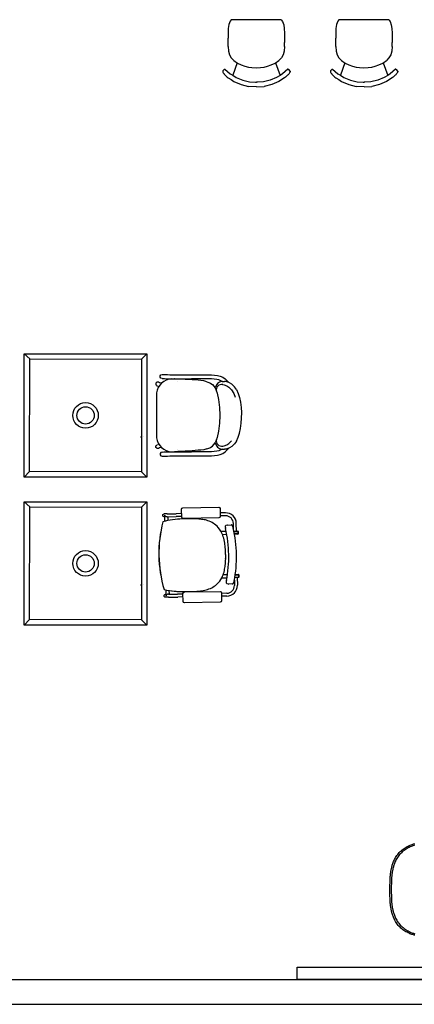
# Model space of a CAD drawing. Header units: millimetres. Extents: x -11575 to 52845, y -36266 to 23021.
# Tile 104 of 184: x 36820 to 39259, y 152 to 6233. Entities that reach past the tile are written whole.
import ezdxf

# ---------------------------------------------------------------- set-up
doc = ezdxf.new("R2010")
doc.units = ezdxf.units.MM
doc.header["$MEASUREMENT"] = 0
doc.layers.add('GREY SCALE', color=9, linetype='Continuous', true_color=0x808080)
doc.layers.add('GREYSCALE', color=9, linetype='Continuous', lineweight=0, true_color=0x808080)

# ---------------------------------------------------------------- blocks, each defined once
blk = doc.blocks.new('FLOOR PLAN')
at = {"layer": 'GREYSCALE', "color": 0, "lineweight": -2}
for p, q in [((8112.6, 6202.5), (8108.7, 6179.3)), ((8120.3, 6222.8), (8112.6, 6202.5)), ((8127.6, 6232.3), (8120.3, 6222.8)), ((8436.2, 6232.3), (8127.6, 6232.3)), ((8128.1, 6232.9), (8127.8, 6232.6)), ((8435.7, 6232.9), (8436, 6232.6)), ((8436.2, 6232.3), (8443.8, 6222.4)), ((8443.8, 6222.4), (8451.6, 6202.1)), ((8777.9, 6202.5), (8774, 6179.3)), ((8785.6, 6222.8), (8777.9, 6202.5)), ((8792.9, 6232.3), (8785.6, 6222.8)), ((9101.5, 6232.3), (8792.9, 6232.3)), ((8793.4, 6232.9), (8793.1, 6232.6)), ((9101, 6232.9), (9101.3, 6232.6)), ((9101.5, 6232.3), (9109.1, 6222.4)), ((9109.1, 6222.4), (9116.9, 6202.1)), ((8108.7, 6179.3), (8107.9, 6151)), ((8107.9, 6151), (8108, 6119.7)), ((8451.6, 6202.1), (8455.5, 6178.9)), ((8455.5, 6178.9), (8456.4, 6150.6)), ((8456.4, 6150.6), (8456.4, 6119.3)), ((8774, 6179.3), (8773.2, 6151)), ((8773.2, 6151), (8773.3, 6119.7)), ((9116.9, 6202.1), (9120.8, 6178.9)), ((9120.8, 6178.9), (9121.7, 6150.6)), ((9121.7, 6150.6), (9121.7, 6119.3)), ((8108, 6119.7), (8108, 6119.3)), ((8108, 6067.8), (8108, 6119.3)), ((8456.4, 6119.3), (8456.4, 6118.8)), ((8456.4, 6118.8), (8456.5, 6092.3)), ((8456.5, 6092.3), (8456.5, 6092.1)), ((8456.5, 6067.4), (8456.5, 6092.1)), ((8773.3, 6119.7), (8773.3, 6119.3)), ((8773.3, 6067.8), (8773.3, 6119.3)), ((9121.7, 6119.3), (9121.7, 6118.8)), ((9121.7, 6118.8), (9121.8, 6092.3)), ((9121.8, 6092.3), (9121.8, 6092.1)), ((9121.8, 6067.4), (9121.8, 6092.1)), ((8108, 6067.8), (8109.8, 6039.2)), ((8109.8, 6039.2), (8116.5, 6016.9)), ((8454.8, 6038.7), (8448.1, 6016.5)), ((8456.5, 6067.4), (8454.8, 6038.7)), ((8773.3, 6067.8), (8775.1, 6039.2)), ((8775.1, 6039.2), (8781.8, 6016.9)), ((9120.1, 6038.7), (9113.4, 6016.5)), ((9121.8, 6067.4), (9120.1, 6038.7)), ((8116.5, 6016.9), (8127.5, 5997.4)), ((8127.5, 5997.4), (8143.2, 5980.3)), ((8163.9, 5966.8), (8136.8, 5889.5)), ((8143.2, 5980.3), (8166.2, 5965.3)), ((8166.2, 5965.3), (8189.7, 5954.1)), ((8375.1, 5953.9), (8398.6, 5965)), ((8398.6, 5965), (8421.5, 5980)), ((8401.6, 5967), (8429.2, 5889.1)), ((8437.2, 5997), (8421.5, 5980)), ((8448.1, 6016.5), (8437.2, 5997)), ((8781.8, 6016.9), (8792.8, 5997.4)), ((8792.8, 5997.4), (8808.5, 5980.3)), ((8829.3, 5966.8), (8802.1, 5889.5)), ((8808.5, 5980.3), (8831.5, 5965.3)), ((8831.5, 5965.3), (8855, 5954.1)), ((9040.4, 5953.9), (9063.9, 5965)), ((9063.9, 5965), (9086.8, 5980)), ((9066.9, 5967), (9094.5, 5889.1)), ((9102.5, 5997), (9086.8, 5980)), ((9113.4, 6016.5), (9102.5, 5997)), ((8075.5, 5916.3), (8075, 5915.4)), ((8075, 5915.4), (8075, 5913.1)), ((8075, 5913.1), (8075.1, 5912.1)), ((8075.1, 5912.1), (8075.4, 5910.4)), ((8075.4, 5910.4), (8076.4, 5908.1)), ((8085.3, 5926.8), (8075.5, 5916.3)), ((8076.4, 5908.1), (8078, 5905.2)), ((8078.5, 5904.5), (8078, 5905.2)), ((8078.5, 5904.5), (8080.3, 5901.9)), ((8080.3, 5901.9), (8080.7, 5901.3)), ((8080.7, 5901.3), (8083.5, 5897.7)), ((8085.3, 5926.8), (8086.2, 5927.3)), ((8086.2, 5927.3), (8087.1, 5927.4)), ((8087.1, 5927.4), (8088, 5926.9)), ((8088, 5926.9), (8121.3, 5898.9)), ((8121.3, 5898.9), (8136.8, 5889.5)), ((8189.7, 5954.1), (8212.3, 5946)), ((8212.3, 5946), (8234.4, 5940.2)), ((8234.4, 5940.2), (8255.8, 5936.8)), ((8255.8, 5936.8), (8282.4, 5935.3)), ((8282.4, 5935.3), (8309, 5936.7)), ((8309, 5936.7), (8330.4, 5940.1)), ((8330.4, 5940.1), (8352.5, 5945.8)), ((8352.5, 5945.8), (8375.1, 5953.9)), ((8444.6, 5898.5), (8429.2, 5889.1)), ((8477.9, 5926.4), (8444.6, 5898.5)), ((8478.8, 5926.9), (8477.9, 5926.4)), ((8479.8, 5926.8), (8478.8, 5926.9)), ((8480.6, 5926.3), (8479.8, 5926.8)), ((8480.6, 5926.3), (8490.4, 5915.8)), ((8485.3, 5900.8), (8482.5, 5897.2)), ((8485.7, 5901.4), (8485.3, 5900.8)), ((8487.5, 5904), (8485.7, 5901.4)), ((8487.5, 5904), (8487.9, 5904.7)), ((8489.6, 5907.5), (8487.9, 5904.7)), ((8490.6, 5909.9), (8489.6, 5907.5)), ((8490.4, 5915.8), (8490.9, 5914.9)), ((8490.9, 5911.6), (8490.6, 5909.9)), ((8490.9, 5914.9), (8490.9, 5912.6)), ((8490.9, 5912.6), (8490.9, 5911.6)), ((8740.8, 5916.3), (8740.4, 5915.4)), ((8740.4, 5915.4), (8740.4, 5913.1)), ((8740.4, 5913.1), (8740.4, 5912.1)), ((8740.4, 5912.1), (8740.7, 5910.4)), ((8740.7, 5910.4), (8741.7, 5908.1)), ((8750.6, 5926.8), (8740.8, 5916.3)), ((8741.7, 5908.1), (8743.3, 5905.2)), ((8743.8, 5904.5), (8743.3, 5905.2)), ((8743.8, 5904.5), (8745.6, 5901.9)), ((8745.6, 5901.9), (8746, 5901.3)), ((8746, 5901.3), (8748.8, 5897.7)), ((8750.6, 5926.8), (8751.5, 5927.3)), ((8751.5, 5927.3), (8752.4, 5927.4)), ((8752.4, 5927.4), (8753.3, 5926.9)), ((8753.3, 5926.9), (8786.7, 5898.9)), ((8786.7, 5898.9), (8802.1, 5889.5)), ((8855, 5954.1), (8877.7, 5946)), ((8877.7, 5946), (8899.8, 5940.2)), ((8899.8, 5940.2), (8921.1, 5936.8)), ((8921.1, 5936.8), (8947.7, 5935.3)), ((8947.7, 5935.3), (8974.3, 5936.7)), ((8974.3, 5936.7), (8995.7, 5940.1)), ((8995.7, 5940.1), (9017.8, 5945.8)), ((9017.8, 5945.8), (9040.4, 5953.9)), ((9110, 5898.5), (9094.5, 5889.1)), ((9143.2, 5926.4), (9110, 5898.5)), ((9144.1, 5926.9), (9143.2, 5926.4)), ((9145.1, 5926.8), (9144.1, 5926.9)), ((9145.9, 5926.3), (9145.1, 5926.8)), ((9145.9, 5926.3), (9155.7, 5915.8)), ((9150.6, 5900.8), (9147.8, 5897.2)), ((9151, 5901.4), (9150.6, 5900.8)), ((9152.8, 5904), (9151, 5901.4)), ((9152.8, 5904), (9153.2, 5904.7)), ((9154.9, 5907.5), (9153.2, 5904.7)), ((9155.9, 5909.9), (9154.9, 5907.5)), ((9155.7, 5915.8), (9156.2, 5914.9)), ((9156.2, 5911.6), (9155.9, 5909.9)), ((9156.2, 5914.9), (9156.2, 5912.6)), ((9156.2, 5912.6), (9156.2, 5911.6)), ((8083.5, 5897.7), (8086.7, 5893.9)), ((8086.7, 5893.9), (8090.4, 5890)), ((8090.4, 5890), (8094.5, 5886)), ((8094.5, 5886), (8098.8, 5882.2)), ((8103.3, 5878.6), (8098.8, 5882.2)), ((8103.3, 5878.6), (8109.5, 5874.6)), ((8109.5, 5874.6), (8127.3, 5863.1)), ((8127.3, 5863.1), (8144.1, 5852.2)), ((8136.8, 5889.5), (8158.4, 5876.4)), ((8144.1, 5852.2), (8188.5, 5832.9)), ((8158.4, 5876.4), (8198.4, 5860)), ((8198.4, 5860), (8240.2, 5849.9)), ((8240.2, 5849.9), (8277.3, 5847.8)), ((8277.3, 5847.8), (8278.1, 5847.8)), ((8278.1, 5847.8), (8283.1, 5847.5)), ((8288, 5847.8), (8283.1, 5847.5)), ((8288.9, 5847.8), (8288, 5847.8)), ((8325.9, 5849.8), (8288.9, 5847.8)), ((8367.7, 5859.7), (8325.9, 5849.8)), ((8407.6, 5876.1), (8367.7, 5859.7)), ((8422, 5851.9), (8377.7, 5832.7)), ((8429.2, 5889.1), (8407.6, 5876.1)), ((8456.5, 5874.1), (8422, 5851.9)), ((8462.7, 5878.1), (8456.5, 5874.1)), ((8462.7, 5878.1), (8467.2, 5881.7)), ((8471.5, 5885.5), (8467.2, 5881.7)), ((8475.6, 5889.5), (8471.5, 5885.5)), ((8479.3, 5893.4), (8475.6, 5889.5)), ((8482.5, 5897.2), (8479.3, 5893.4)), ((8748.8, 5897.7), (8752, 5893.9)), ((8752, 5893.9), (8755.7, 5890)), ((8755.7, 5890), (8759.8, 5886)), ((8759.8, 5886), (8764.1, 5882.2)), ((8768.7, 5878.6), (8764.1, 5882.2)), ((8768.7, 5878.6), (8774.8, 5874.6)), ((8774.8, 5874.6), (8792.6, 5863.1)), ((8792.6, 5863.1), (8809.4, 5852.2)), ((8802.1, 5889.5), (8823.7, 5876.4)), ((8809.4, 5852.2), (8853.8, 5832.9)), ((8823.7, 5876.4), (8863.7, 5860)), ((8863.7, 5860), (8905.5, 5849.9)), ((8905.5, 5849.9), (8942.6, 5847.8)), ((8942.6, 5847.8), (8943.4, 5847.8)), ((8943.4, 5847.8), (8948.4, 5847.5)), ((8953.4, 5847.8), (8948.4, 5847.5)), ((8954.2, 5847.8), (8953.4, 5847.8)), ((8991.2, 5849.8), (8954.2, 5847.8)), ((9033, 5859.7), (8991.2, 5849.8)), ((9072.9, 5876.1), (9033, 5859.7)), ((9087.3, 5851.9), (9043, 5832.7)), ((9094.5, 5889.1), (9072.9, 5876.1)), ((9121.8, 5874.1), (9087.3, 5851.9)), ((9128, 5878.1), (9121.8, 5874.1)), ((9128, 5878.1), (9132.5, 5881.7)), ((9136.8, 5885.5), (9132.5, 5881.7)), ((9140.9, 5889.5), (9136.8, 5885.5)), ((9144.6, 5893.4), (9140.9, 5889.5)), ((9147.8, 5897.2), (9144.6, 5893.4)), ((8188.5, 5832.9), (8235.2, 5821.1)), ((8283.1, 5818.1), (8235.2, 5821.1)), ((8283.1, 5818.1), (8331, 5821)), ((8377.7, 5832.7), (8331, 5821)), ((8853.8, 5832.9), (8900.5, 5821.1)), ((8948.4, 5818.1), (8900.5, 5821.1)), ((8948.4, 5818.1), (8996.3, 5821)), ((9043, 5832.7), (8996.3, 5821)), ((6848.5, 4169.8), (6881.9, 4137.7)), ((7605.4, 4169.8), (7573.3, 4136.3)), ((7688.8, 4033.5), (7693.3, 4039.6)), ((7688.8, 4025.9), (7688.8, 4033.5)), ((7693.3, 4019.9), (7688.8, 4025.9)), ((7693.3, 4039.6), (7700.4, 4041.9)), ((7700.4, 4017.5), (7693.3, 4019.9)), ((7700.4, 4041.9), (7700.6, 4041.9)), ((7700.4, 4017.5), (7711.5, 4016.2)), ((7700.6, 4041.9), (7700.8, 4041.9)), ((7700.8, 4041.9), (7720.4, 4041.9)), ((7711.5, 4016.2), (7714.5, 4016.1)), ((7714.5, 4016.1), (7726.7, 4015.9)), ((7720.4, 4041.9), (7732.9, 4041.6)), ((7726.7, 4015.9), (7735.4, 4015.2)), ((7732.9, 4041.6), (7748.3, 4040.3)), ((7735.4, 4015.2), (7748.7, 4014.5)), ((7748.3, 4040.3), (7753.6, 4040)), ((7748.7, 4014.5), (7753.6, 4014.5)), ((7753.6, 4040), (7764.2, 4039.9)), ((7753.6, 4014.5), (7764.1, 4014.4)), ((7764.1, 4014.4), (7782.5, 4014.3)), ((7764.2, 4039.9), (7782.6, 4039.8)), ((7779.2, 4014.4), (7776.4, 4014.2)), ((7779.7, 4014.4), (7779.2, 4014.4)), ((7797.6, 4013.9), (7779.7, 4014.4)), ((7782.5, 4014.3), (7828, 4014.2)), ((7782.6, 4039.8), (7828.1, 4039.7)), ((7886.6, 4008.1), (7797.6, 4013.9)), ((7828, 4014.2), (7882.8, 4015.1)), ((7828.1, 4039.7), (8005.8, 4038.9)), ((8005, 4014.6), (7882.9, 4015.1)), ((8022.3, 4013.7), (8005, 4014.6)), ((8005.8, 4038.9), (8024.4, 4038)), ((8037.8, 4011.8), (8022.3, 4013.7)), ((8024.4, 4038), (8042.1, 4035.7)), ((8042.1, 4035.7), (8058.9, 4031.7)), ((8058.9, 4031.7), (8074.8, 4025.2)), ((8074.8, 4025.2), (8089.7, 4016)), ((8089.7, 4016), (8103.3, 4003.6)), ((7662.2, 3987.6), (7661.3, 3983.2)), ((7661.3, 3983.2), (7662.2, 3978.8)), ((7664.7, 3991.4), (7662.2, 3987.6)), ((7662.2, 3978.8), (7664.7, 3975)), ((7668.4, 3993.9), (7664.7, 3991.4)), ((7664.7, 3975), (7668.4, 3972.5)), ((7672.9, 3994.8), (7668.4, 3993.9)), ((7668.4, 3972.5), (7668.6, 3972.4)), ((7668.6, 3972.4), (7675.6, 3969)), ((7677.3, 3993.9), (7672.9, 3994.8)), ((7677.4, 3993.8), (7677.3, 3993.9)), ((7683.1, 3991.2), (7677.4, 3993.8)), ((7693.2, 3988), (7683.1, 3991.2)), ((7797, 3999.7), (7797, 3999.7)), ((7922.8, 4005.8), (7886.6, 4008.1)), ((7940.1, 4004.4), (7922.8, 4005.8)), ((7957.4, 4002), (7940.1, 4004.4)), ((7977.3, 3997.3), (7957.4, 4002)), ((7977.3, 3997.3), (7994.6, 3990.5)), ((7994.6, 3990.5), (8001.4, 3986.1)), ((8001.4, 3986.1), (8010.8, 3980.1)), ((8010.8, 3980.1), (8029.1, 3959.5)), ((8029.1, 3959.5), (8039.6, 3925.9)), ((8051.5, 4008.5), (8037.8, 4011.8)), ((8063.8, 4003.5), (8051.5, 4008.5)), ((8062.3, 3999.5), (8062.3, 3999.5)), ((8072.5, 3998.1), (8063.8, 4003.5)), ((8071, 3998), (8072.5, 3998.1)), ((8072.5, 3998.1), (8084.9, 3999.1)), ((8074.2, 3980), (8075, 3979.9)), ((8075, 3979.9), (8084.6, 3978.6)), ((8084.6, 3978.6), (8099.5, 3972.5)), ((8096, 3998), (8084.9, 3999.1)), ((8100.4, 3997.4), (8096, 3998)), ((8099.5, 3972.5), (8112.8, 3963.7)), ((8111.8, 3992.8), (8100.4, 3997.4)), ((8103.3, 4003.6), (8111.8, 3992.8)), ((8112.7, 3992.4), (8111.8, 3992.8)), ((8115.8, 3990.6), (8112.7, 3992.4)), ((8112.8, 3963.7), (8128.9, 3947.2)), ((8130.7, 3982), (8115.8, 3990.6)), ((8145.3, 3967.5), (8130.7, 3982)), ((8146.8, 3966.1), (8145.3, 3967.5)), ((8159.4, 3948.4), (8146.8, 3966.1)), ((7665.2, 3928.1), (7665.2, 3651.3)), ((8039.6, 3925.9), (8048.6, 3886.9)), ((8128.9, 3947.2), (8142.8, 3925.1)), ((8142.8, 3925.1), (8152.7, 3901.8)), ((8159.4, 3948.4), (8170.8, 3924.7)), ((8170.8, 3924.7), (8178.8, 3900.2)), ((8178.8, 3900.2), (8185.2, 3870.7)), ((8048.6, 3886.9), (8055.6, 3838.4)), ((8055.6, 3838.4), (8057.9, 3789.7)), ((8185.2, 3870.7), (8189.1, 3838.5)), ((8189.1, 3838.5), (8190.2, 3807.6)), ((8057.9, 3789.6), (8055.6, 3740.9)), ((8057.9, 3789.7), (8057.9, 3789.7)), ((8057.9, 3789.7), (8057.9, 3789.6)), ((8189.1, 3740.8), (8190.2, 3771.7)), ((8190.2, 3807.6), (8190, 3789.7)), ((8190.2, 3771.7), (8190, 3789.6)), ((8055.6, 3740.9), (8048.6, 3692.4)), ((8185.2, 3708.6), (8189.1, 3740.8)), ((7567.4, 3656.3), (7567.7, 3656.3)), ((7585.3, 3656.6), (7585.6, 3656.6)), ((8039.6, 3653.4), (8029.1, 3619.8)), ((8048.6, 3692.4), (8039.6, 3653.4)), ((8159.4, 3630.9), (8170.8, 3654.6)), ((8170.8, 3654.6), (8178.8, 3679.1)), ((8178.8, 3679.1), (8185.2, 3708.6)), ((7661.3, 3596.1), (7662.2, 3600.5)), ((7662.2, 3591.7), (7661.3, 3596.1)), ((7662.2, 3600.5), (7664.7, 3604.3)), ((7664.7, 3587.9), (7662.2, 3591.7)), ((7664.7, 3604.3), (7668.4, 3606.8)), ((7668.4, 3585.4), (7664.7, 3587.9)), ((7668.4, 3606.8), (7668.6, 3606.9)), ((7668.6, 3606.9), (7675.6, 3610.3)), ((7683.1, 3588.1), (7677.4, 3585.5)), ((7693.2, 3591.3), (7683.1, 3588.1)), ((7977.3, 3582), (7994.6, 3588.8)), ((7994.6, 3588.8), (8001.4, 3593.2)), ((8001.4, 3593.2), (8010.8, 3599.2)), ((8010.8, 3599.2), (8029.1, 3619.8)), ((8074.2, 3599.3), (8075, 3599.4)), ((8075, 3599.4), (8084.6, 3600.7)), ((8084.6, 3600.7), (8099.5, 3606.8)), ((8099.5, 3606.8), (8112.8, 3615.6)), ((8115.8, 3588.7), (8112.7, 3586.9)), ((8112.8, 3615.6), (8128.9, 3632.1)), ((8130.7, 3597.3), (8115.8, 3588.7)), ((8145.3, 3611.8), (8130.7, 3597.3)), ((8146.8, 3613.2), (8145.3, 3611.8)), ((8159.4, 3630.9), (8146.8, 3613.2)), ((7672.9, 3584.5), (7668.4, 3585.4)), ((7677.3, 3585.4), (7672.9, 3584.5)), ((7677.4, 3585.5), (7677.3, 3585.4)), ((7693.3, 3559.5), (7688.8, 3553.4)), ((7688.8, 3553.4), (7688.8, 3545.8)), ((7688.8, 3545.8), (7693.3, 3539.8)), ((7700.4, 3561.8), (7693.3, 3559.5)), ((7693.3, 3539.8), (7700.4, 3537.4)), ((7700.4, 3561.8), (7711.5, 3563.2)), ((7700.4, 3537.4), (7700.6, 3537.4)), ((7700.6, 3537.4), (7700.8, 3537.4)), ((7700.8, 3537.4), (7720.4, 3537.4)), ((7711.5, 3563.2), (7714.5, 3563.2)), ((7714.5, 3563.2), (7726.7, 3563.4)), ((7720.4, 3537.4), (7732.9, 3537.7)), ((7726.7, 3563.4), (7735.4, 3564.1)), ((7732.9, 3537.7), (7748.3, 3539)), ((7735.4, 3564.1), (7748.7, 3564.8)), ((7748.3, 3539), (7753.6, 3539.4)), ((7748.7, 3564.8), (7753.6, 3564.9)), ((7753.6, 3564.9), (7764.1, 3564.9)), ((7753.6, 3539.4), (7764.2, 3539.4)), ((7764.1, 3564.9), (7782.5, 3565)), ((7764.2, 3539.4), (7782.6, 3539.5)), ((7779.2, 3565), (7776.4, 3565.1)), ((7779.7, 3565), (7779.2, 3565)), ((7797.6, 3565.5), (7779.7, 3565)), ((7782.5, 3565), (7828, 3565.1)), ((7782.6, 3539.5), (7828.1, 3539.6)), ((7797, 3579.6), (7797, 3579.6)), ((7886.6, 3571.2), (7797.6, 3565.5)), ((7828, 3565.1), (7882.8, 3564.2)), ((7828.1, 3539.6), (8005.8, 3540.4)), ((8005, 3564.7), (7882.9, 3564.2)), ((7922.8, 3573.5), (7886.6, 3571.2)), ((7940.1, 3574.9), (7922.8, 3573.5)), ((7957.4, 3577.3), (7940.1, 3574.9)), ((7977.3, 3582), (7957.4, 3577.3)), ((8022.3, 3565.6), (8005, 3564.7)), ((8005.8, 3540.4), (8024.4, 3541.4)), ((8037.8, 3567.6), (8022.3, 3565.6)), ((8024.4, 3541.4), (8042.1, 3543.6)), ((8051.5, 3570.9), (8037.8, 3567.6)), ((8042.1, 3543.6), (8058.9, 3547.6)), ((8063.8, 3575.8), (8051.5, 3570.9)), ((8058.9, 3547.6), (8074.8, 3554.1)), ((8062.3, 3579.8), (8062.3, 3579.8)), ((8072.5, 3581.2), (8063.8, 3575.8)), ((8071, 3581.4), (8072.5, 3581.2)), ((8072.5, 3581.2), (8084.9, 3580.2)), ((8074.8, 3554.1), (8089.7, 3563.3)), ((8096, 3581.3), (8084.9, 3580.2)), ((8089.7, 3563.3), (8103.3, 3575.8)), ((8100.4, 3581.9), (8096, 3581.3)), ((8111.8, 3586.5), (8100.4, 3581.9)), ((8103.3, 3575.8), (8111.8, 3586.5)), ((8112.7, 3586.9), (8111.8, 3586.5)), ((6848.5, 3408.4), (6880.6, 3441.9)), ((7605.4, 3408.4), (7571.9, 3440.5)), ((6848.5, 3256), (6881.9, 3223.9)), ((7605.4, 3256), (7573.3, 3222.6)), ((7828.8, 3219.2), (8049.8, 3222.9)), ((7730.6, 3181.4), (7712.6, 3181.1)), ((7715.4, 3163), (7712.9, 3162.9)), ((7715.3, 3172), (7716.7, 3172.1)), ((7715.3, 3171.9), (7715.9, 3135.7)), ((7715.3, 3171.9), (7715.3, 3171.9)), ((7716.7, 3172.1), (7716.7, 3172.1)), ((7730.9, 3163.2), (7725.9, 3163.1)), ((7730.6, 3181.4), (7787.7, 3182.3)), ((7730.9, 3163.2), (7788, 3164.2)), ((7735, 3163.3), (7735.3, 3140)), ((7820.8, 3182.9), (7787.7, 3182.3)), ((7821.1, 3164.7), (7788, 3164.2)), ((7821.2, 3160.9), (7820.4, 3210.5)), ((8058.5, 3214.5), (8059.4, 3164.9)), ((8091.6, 3187.5), (8059, 3186.9)), ((8091.9, 3169.3), (8059.3, 3168.8)), ((7705.2, 3132.8), (7705.2, 3132.8)), ((7705.6, 3132.8), (7705.6, 3132.8)), ((8051, 3156.2), (7829.9, 3152.5)), ((8104.4, 3111.9), (8094.8, 3109.2)), ((8106, 3112.1), (8128, 3112.5)), ((8106, 3112.1), (8106, 3112.1)), ((8141.3, 3089), (8140.8, 3122)), ((8159.7, 3074.1), (8158.9, 3122.4)), ((8096.2, 3073), (8064.5, 3072.5)), ((8073.1, 3054.5), (8099.7, 3054.9)), ((8092.5, 3089.9), (8092.5, 3089.9)), ((8144.6, 3073.8), (8168.9, 3074.3)), ((8168.6, 3073.1), (8144.8, 3072.7)), ((8144.8, 3072.7), (8168.9, 3073.1)), ((8168.8, 3057.3), (8147.8, 3056.9)), ((8169.2, 3056.1), (8148, 3055.8)), ((8168.6, 3073.1), (8168.8, 3057.3)), ((8169.2, 3057.3), (8168.8, 3057.3)), ((8168.9, 3073.1), (8169.2, 3057.3)), ((8170.1, 3073.1), (8170.4, 3057.3)), ((7680.4, 2923), (7679.9, 2923)), ((7679.9, 2923), (7679.9, 2923)), ((7680.4, 2923), (7679.9, 2923)), ((7680.4, 2923), (7680.5, 2923)), ((7680.5, 2923), (7680.4, 2923)), ((7680.4, 2923), (7680.4, 2923)), ((7680.5, 2923), (7680.5, 2923)), ((8104, 2805.3), (8077.4, 2804.8)), ((8173.1, 2805.2), (8152.1, 2804.9)), ((8152.1, 2804.9), (8173.4, 2805.2)), ((8152.3, 2806.1), (8173.4, 2806.4)), ((8173.1, 2805.2), (8173.4, 2789.5)), ((8173.4, 2805.2), (8173.7, 2789.5)), ((8174.6, 2805.2), (8174.9, 2789.5)), ((7567.4, 2742.5), (7567.7, 2742.5)), ((7585.3, 2742.9), (7585.6, 2742.9)), ((8069.4, 2786.5), (8101.1, 2787.1)), ((8100.8, 2750.4), (8110.5, 2748.1)), ((8110.5, 2748.1), (8110.5, 2748.1)), ((8134.2, 2748.3), (8112.2, 2747.9)), ((8145.5, 2765.9), (8145.5, 2765.9)), ((8146.7, 2772.2), (8147.2, 2739.6)), ((8173.7, 2788.3), (8149.5, 2787.9)), ((8173.4, 2789.5), (8149.7, 2789.1)), ((8164.6, 2788.1), (8165.4, 2739.9)), ((8173.7, 2789.5), (8173.4, 2789.5)), ((7723.5, 2684.3), (7721, 2684.3)), ((7723, 2711.6), (7723.6, 2675.4)), ((7726.9, 2680.9), (7726.9, 2680.9)), ((7739, 2684.6), (7734, 2684.5)), ((7739, 2684.6), (7796.1, 2685.5)), ((7742.6, 2707.9), (7743, 2684.7)), ((7829.2, 2686.1), (7796.1, 2685.5)), ((7830, 2640.6), (7829.1, 2690.2)), ((7837.5, 2698.9), (8058.6, 2702.6)), ((8067.3, 2694.2), (8068.1, 2644.6)), ((8100, 2690.7), (8067.4, 2690.1)), ((7739.3, 2666.4), (7721.3, 2666.1)), ((7725.1, 2675.3), (7723.7, 2675.2)), ((7723.7, 2675.2), (7723.7, 2675.2)), ((7739.3, 2666.4), (7796.4, 2667.4)), ((7829.5, 2668), (7796.4, 2667.4)), ((8059.7, 2636), (7838.7, 2632.2)), ((8100.3, 2672.5), (8067.7, 2672)), ((6848.5, 2494.7), (6880.6, 2528.2)), ((7605.4, 2494.7), (7571.9, 2526.8)), ((9166.4, 1090.2), (9172, 1095.7)), ((9172, 1095.7), (9177.8, 1101)), ((9177.8, 1101), (9183.8, 1106.1)), ((9183.8, 1106.1), (9189.9, 1110.8)), ((9190.6, 1098.2), (9184.7, 1093.3)), ((9189.9, 1110.8), (9196.2, 1115.3)), ((9196.6, 1102.9), (9190.6, 1098.2)), ((9196.2, 1115.3), (9202.5, 1119.4)), ((9202.7, 1107.3), (9196.6, 1102.9)), ((9202.5, 1119.4), (9208.9, 1123.2)), ((9209, 1111.4), (9202.7, 1107.3)), ((9208.9, 1123.2), (9215.2, 1126.7)), ((9215.2, 1115.1), (9209, 1111.4)), ((9215.2, 1126.7), (9221.5, 1129.8)), ((9221.4, 1118.6), (9215.2, 1115.1)), ((9227.6, 1121.7), (9221.4, 1118.6)), ((9221.5, 1129.8), (9227.7, 1132.6)), ((9233.6, 1124.4), (9227.6, 1121.7)), ((9227.7, 1132.6), (9233.6, 1135.2)), ((9233.6, 1135.2), (9239.4, 1137.4)), ((9239.5, 1126.9), (9233.6, 1124.4)), ((9239.4, 1137.4), (9244.9, 1139.4)), ((9245.1, 1129.2), (9239.5, 1126.9)), ((9244.9, 1139.4), (9250, 1141.2)), ((9250.5, 1131.1), (9245.1, 1129.2)), ((9250, 1141.2), (9254.8, 1142.7)), ((9255.5, 1132.8), (9250.5, 1131.1)), ((9254.8, 1142.7), (9259.1, 1144)), ((9260.2, 1134.3), (9255.5, 1132.8)), ((9259.1, 1144), (9263, 1145.1)), ((9128.5, 1028.5), (9130.9, 1034.4)), ((9130.9, 1034.4), (9133.6, 1040.5)), ((9133.6, 1040.5), (9136.5, 1046.7)), ((9136.5, 1046.7), (9139.8, 1053.1)), ((9139.8, 1053.1), (9143.5, 1059.4)), ((9144.3, 1039.7), (9141.4, 1033.5)), ((9143.5, 1059.4), (9147.4, 1065.8)), ((9147.5, 1045.9), (9144.3, 1039.7)), ((9147.4, 1065.8), (9151.6, 1072.1)), ((9151, 1052.2), (9147.5, 1045.9)), ((9154.9, 1058.5), (9151, 1052.2)), ((9151.6, 1072.1), (9156.2, 1078.3)), ((9159.1, 1064.7), (9154.9, 1058.5)), ((9156.2, 1078.3), (9161.2, 1084.4)), ((9163.6, 1070.9), (9159.1, 1064.7)), ((9161.2, 1084.4), (9166.4, 1090.2)), ((9168.4, 1076.8), (9163.6, 1070.9)), ((9173.6, 1082.5), (9168.4, 1076.8)), ((9179, 1088), (9173.6, 1082.5)), ((9184.7, 1093.3), (9179, 1088)), ((9114.2, 972.9), (9114.9, 976.7)), ((9114.9, 976.7), (9115.6, 980.6)), ((9115.6, 980.6), (9116.4, 984.6)), ((9116.4, 984.6), (9117.3, 988.7)), ((9117.3, 988.7), (9118.3, 993)), ((9118.3, 993), (9119.3, 997.5)), ((9119.3, 997.5), (9120.4, 1002.2)), ((9120.4, 1002.2), (9121.6, 1007)), ((9121.6, 1007), (9123.1, 1012.1)), ((9123.8, 974.5), (9123, 970.6)), ((9123.1, 1012.1), (9124.7, 1017.4)), ((9124.6, 978.4), (9123.8, 974.5)), ((9125.4, 982.5), (9124.6, 978.4)), ((9124.7, 1017.4), (9126.5, 1022.8)), ((9126.4, 986.7), (9125.4, 982.5)), ((9127.3, 991.1), (9126.4, 986.7)), ((9126.5, 1022.8), (9128.5, 1028.5)), ((9128.4, 995.7), (9127.3, 991.1)), ((9129.7, 1000.5), (9128.4, 995.7)), ((9131, 1005.5), (9129.7, 1000.5)), ((9132.6, 1010.7), (9131, 1005.5)), ((9134.4, 1016.1), (9132.6, 1010.7)), ((9136.4, 1021.7), (9134.4, 1016.1)), ((9138.7, 1027.5), (9136.4, 1021.7)), ((9141.4, 1033.5), (9138.7, 1027.5)), ((9109, 903.2), (9109.5, 915.9)), ((9109.5, 915.9), (9109.9, 926.4)), ((9109.9, 926.4), (9110.4, 935.1)), ((9110.4, 935.1), (9110.8, 942.3)), ((9110.8, 942.3), (9111.2, 948.2)), ((9111.2, 948.2), (9111.6, 953.1)), ((9111.6, 953.1), (9112, 957.4)), ((9112, 957.4), (9112.5, 961.4)), ((9112.5, 961.4), (9113, 965.2)), ((9113, 965.2), (9113.6, 969.1)), ((9113.6, 969.1), (9114.2, 972.9)), ((9118.2, 921), (9117.7, 910.7)), ((9118.6, 929.6), (9118.2, 921)), ((9119, 936.7), (9118.6, 929.6)), ((9119.4, 942.5), (9119, 936.7)), ((9119.8, 947.4), (9119.4, 942.5)), ((9120.2, 951.6), (9119.8, 947.4)), ((9120.7, 955.5), (9120.2, 951.6)), ((9121.2, 959.3), (9120.7, 955.5)), ((9121.8, 963.1), (9121.2, 959.3)), ((9122.4, 966.8), (9121.8, 963.1)), ((9123, 970.6), (9122.4, 966.8)), ((9107.4, 862.2), (9107.7, 870.9)), ((9107.7, 853.5), (9107.4, 862.2)), ((9107.7, 870.9), (9108.4, 888.1)), ((9108.2, 836.2), (9107.7, 853.5)), ((9108.4, 888.1), (9109, 903.2)), ((9116, 866.3), (9115.9, 862.2)), ((9115.9, 862.2), (9116, 858)), ((9116.7, 883.3), (9116, 866.3)), ((9116, 858), (9116.6, 841)), ((9117.2, 898.2), (9116.7, 883.3)), ((9117.7, 910.7), (9117.2, 898.2)), ((9108.8, 821.1), (9108.2, 836.2)), ((9109.2, 808.5), (9108.8, 821.1)), ((9109.6, 797.9), (9109.2, 808.5)), ((9110, 789.2), (9109.6, 797.9)), ((9116.6, 841), (9117.1, 826.1)), ((9117.1, 826.1), (9117.5, 813.6)), ((9117.5, 813.6), (9117.9, 803.3)), ((9117.9, 803.3), (9118.3, 794.7)), ((9118.3, 794.7), (9118.7, 787.6)), ((9110.4, 782.1), (9110, 789.2)), ((9110.8, 776.1), (9110.4, 782.1)), ((9111.2, 771.2), (9110.8, 776.1)), ((9111.6, 766.9), (9111.2, 771.2)), ((9112, 763), (9111.6, 766.9)), ((9112.5, 759.1), (9112, 763)), ((9113.1, 755.3), (9112.5, 759.1)), ((9113.7, 751.5), (9113.1, 755.3)), ((9114.3, 747.6), (9113.7, 751.5)), ((9115.1, 743.7), (9114.3, 747.6)), ((9115.9, 739.7), (9115.1, 743.7)), ((9116.7, 735.6), (9115.9, 739.7)), ((9117.6, 731.3), (9116.7, 735.6)), ((9118.6, 726.8), (9117.6, 731.3)), ((9118.7, 787.6), (9119, 781.8)), ((9119, 781.8), (9119.4, 776.9)), ((9119.4, 776.9), (9119.8, 772.7)), ((9119.8, 772.7), (9120.2, 768.8)), ((9120.2, 768.8), (9120.7, 765)), ((9120.7, 765), (9121.3, 761.2)), ((9121.3, 761.2), (9121.9, 757.4)), ((9121.9, 757.4), (9122.5, 753.7)), ((9122.5, 753.7), (9123.2, 749.8)), ((9123.2, 749.8), (9124, 745.9)), ((9124, 745.9), (9124.9, 741.8)), ((9124.9, 741.8), (9125.8, 737.6)), ((9125.8, 737.6), (9126.7, 733.1)), ((9126.7, 733.1), (9127.8, 728.5)), ((9119.7, 722.1), (9118.6, 726.8)), ((9121, 717.3), (9119.7, 722.1)), ((9122.3, 712.2), (9121, 717.3)), ((9123.9, 706.9), (9122.3, 712.2)), ((9125.7, 701.4), (9123.9, 706.9)), ((9127.8, 695.7), (9125.7, 701.4)), ((9127.8, 728.5), (9129, 723.7)), ((9130.1, 689.9), (9127.8, 695.7)), ((9129, 723.7), (9130.4, 718.7)), ((9132.7, 683.8), (9130.1, 689.9)), ((9130.4, 718.7), (9131.9, 713.5)), ((9131.9, 713.5), (9133.7, 708.1)), ((9135.7, 677.5), (9132.7, 683.8)), ((9133.7, 708.1), (9135.7, 702.5)), ((9135.7, 702.5), (9138, 696.7)), ((9138.9, 671.1), (9135.7, 677.5)), ((9138, 696.7), (9140.5, 690.7)), ((9142.5, 664.7), (9138.9, 671.1)), ((9140.5, 690.7), (9143.4, 684.5)), ((9143.4, 684.5), (9146.6, 678.2)), ((9146.6, 678.2), (9150.1, 671.9)), ((9150.1, 671.9), (9154, 665.6)), ((9146.4, 658.3), (9142.5, 664.7)), ((9150.7, 652), (9146.4, 658.3)), ((9155.2, 645.8), (9150.7, 652)), ((9154, 665.6), (9158.1, 659.4)), ((9160.1, 639.7), (9155.2, 645.8)), ((9158.1, 659.4), (9162.6, 653.2)), ((9165.3, 633.9), (9160.1, 639.7)), ((9162.6, 653.2), (9167.4, 647.3)), ((9170.9, 628.3), (9165.3, 633.9)), ((9167.4, 647.3), (9172.5, 641.5)), ((9176.6, 623), (9170.9, 628.3)), ((9172.5, 641.5), (9177.9, 636)), ((9182.6, 617.9), (9176.6, 623)), ((9177.9, 636), (9183.6, 630.7)), ((9188.7, 613.1), (9182.6, 617.9)), ((9183.6, 630.7), (9189.4, 625.7)), ((9195, 608.7), (9188.7, 613.1)), ((9189.4, 625.7), (9195.5, 621)), ((9201.3, 604.5), (9195, 608.7)), ((9195.5, 621), (9201.6, 616.6)), ((9201.6, 616.6), (9207.8, 612.5)), ((9207.8, 612.5), (9214, 608.7)), ((9214, 608.7), (9220.2, 605.3)), ((9207.6, 600.7), (9201.3, 604.5)), ((9214, 597.2), (9207.6, 600.7)), ((9220.2, 594), (9214, 597.2)), ((9220.2, 605.3), (9226.3, 602.1)), ((9226.4, 591.1), (9220.2, 594)), ((9226.3, 602.1), (9232.4, 599.3)), ((9232.3, 588.6), (9226.4, 591.1)), ((9238.1, 586.3), (9232.3, 588.6)), ((9232.4, 599.3), (9238.2, 596.8)), ((9243.6, 584.3), (9238.1, 586.3)), ((9238.2, 596.8), (9243.8, 594.6)), ((9248.7, 582.5), (9243.6, 584.3)), ((9243.8, 594.6), (9249.2, 592.6)), ((9253.4, 581), (9248.7, 582.5)), ((9249.2, 592.6), (9254.2, 590.8)), ((9257.7, 579.7), (9253.4, 581)), ((9254.2, 590.8), (9258.9, 589.3)), ((9261.7, 578.5), (9257.7, 579.7)), ((9258.9, 589.3), (9263.1, 588))]:
    blk.add_line(p, q, dxfattribs=at)
at = {"layer": 'GREYSCALE', "color": 0, "lineweight": -2, "ltscale": 3}
for p, q in [((6848.5, 3408.4), (6848.5, 4169.8)), ((6848.5, 4169.8), (7605.4, 4169.8)), ((6880.6, 3441.9), (6881.9, 4137.7)), ((6881.9, 4137.7), (7573.3, 4136.3)), ((7573.3, 4136.3), (7571.9, 3440.5)), ((7605.4, 4169.8), (7605.4, 3408.4)), ((7605.4, 3408.4), (6848.5, 3408.4)), ((7571.9, 3440.5), (6880.6, 3441.9)), ((6848.5, 2494.7), (6848.5, 3256)), ((6848.5, 3256), (7605.4, 3256)), ((6880.6, 2528.2), (6881.9, 3223.9)), ((6881.9, 3223.9), (7573.3, 3222.6)), ((7605.4, 3256), (7605.4, 2494.7)), ((7573.3, 3222.6), (7571.9, 2526.8)), ((7605.4, 2494.7), (6848.5, 2494.7)), ((7571.9, 2526.8), (6880.6, 2528.2))]:
    blk.add_line(p, q, dxfattribs=at)
at = {"layer": 'GREYSCALE', "color": 0, "lineweight": -2, "ltscale": 0.25}
for p, q in [((8535.8, 304.8), (8535.8, 381.1)), ((8535.8, 381.1), (11785.4, 381.1)), ((1453.1, 304.8), (11785.4, 304.8)), ((4032.6, 304.8), (8535.8, 304.8)), ((11785.4, 304.8), (8535.8, 304.8))]:
    blk.add_line(p, q, dxfattribs=at)
at = {"layer": 'GREYSCALE', "color": 0, "lineweight": -2, "ltscale": 0.2}
blk.add_line((1605.5, 152.4), (11785.4, 152.4), dxfattribs=at)
at = {"layer": 'GREYSCALE', "color": 0, "lineweight": -2}
for centre, radius in [((7226.9, 3789.1), 78.9), ((7226.9, 3789.1), 53.5), ((7226.9, 2875.4), 78.9), ((7226.9, 2875.4), 53.5)]:
    blk.add_circle(centre, radius, dxfattribs=at)
for centre, radius, start, end in [((7763.3, 3915.5), 98.9, 91.64489, 172.70915), ((8074.2, 3952.4), 45.6, 94.121, 171.11356), ((8069.4, 3945.9), 34.5, 80.65516, 191.75986), ((7763.3, 3663.8), 98.9, 187.29085, 268.35511), ((8074.2, 3626.9), 45.6, 188.88644, 265.879), ((8069.4, 3633.4), 34.5, 168.24014, 279.34484), ((7724.8, 3172.1), 9.56, 180.1635, 180.94634), ((7726, 3172.4), 9.3, 181.92274, 218.90639), ((8092.7, 3121.2), 66.2, 0.96731, 90.96731), ((8092.7, 3121.2), 48.1, 0.96731, 90.96731), ((8454.7, 2936.1), 774.9, 165.2893, 180.96736), ((8455.6, 2936.1), 775.4, 165.2991, 180.96767), ((7820.4, 2719.4), 429, 101.50992, 105.50791), ((7837, 2626.7), 523.2, 94.56361, 101.27528), ((7862.6, 2310.7), 840.3, 90.78653, 94.5894), ((7873.9, 1521), 1630, 89.65796, 90.80136), ((7879.8, 2313.1), 837.9, 88.14627, 89.74038), ((7893.4, 2713.4), 437.4, 85.45215, 88.22018), ((7906.4, 2870), 280.2, 80.49609, 85.57916), ((7920.8, 2953.3), 195.7, 71.55584, 80.62676), ((7935.3, 2995.5), 151.1, 42.67185, 71.70953), ((8097.7, 3102.9), 7.53, 163.80756, 179.97474), ((8102.4, 3102.8), 12.2, 179.49377, 185.09132), ((8115.6, 3103.9), 25.5, 185.0254, 188.33571), ((8096.4, 3103.3), 6.23, 105.58293, 163.88267), ((8106.2, 3105.5), 6.68, 91.00757, 105.36387), ((8128.1, 3105.7), 6.85, 75.28073, 90.82973), ((8127.9, 3105.1), 7.45, 51.02804, 74.86491), ((8126.2, 3103), 10.2, 37.29755, 50.94365), ((8120.1, 3098.4), 17.8, 27.4686, 37.17085), ((8109.4, 3092.6), 29.9, 24.05346, 27.82562), ((8096.6, 3087), 44, 19.20263, 23.94474), ((8081.4, 3081.7), 60, 13.0307, 19.16481), ((7932.1, 2997.7), 152, 20.02046, 41.23989), ((7850.5, 2966.4), 239.4, 10.54008, 20.37293), ((8136.8, 3106.9), 46.9, 188.20913, 190.27212), ((8196, 3117.6), 107.1, 190.25851, 191.65919), ((8286.5, 3136.2), 199.5, 191.61741, 192.48182), ((8385.1, 3157.9), 300.4, 192.46171, 193.08265), ((7348.3, 2917.2), 764, 348.86894, 13.06569), ((7375.4, 2917.6), 784.9, 348.85278, 13.08184), ((8168.9, 3073), 1.21, 0.96731, 90.96731), ((8169.1, 3057.3), 1.21, 270.96731, 0.96731), ((7722, 2941.9), 370.3, 4.9572, 10.62479), ((8454.7, 2936.1), 774.9, 180.96727, 196.64532), ((8455.6, 2936.1), 775.4, 180.96705, 196.63543), ((8455.7, 2936.1), 775.4, 180.96705, 196.63543), ((7469.4, 2921.2), 623.7, 0.8016, 4.84614), ((7440.7, 2917.3), 652.5, 358.70956, 1.11147), ((7806.1, 2894.3), 286.1, 347.20132, 353.76311), ((7664, 2910.4), 429.2, 353.69017, 358.95782), ((7891.6, 2874.1), 198.3, 336.76769, 347.41667), ((8173.4, 2805.2), 1.21, 0.96731, 90.96731), ((7937, 2860.4), 152.6, 290.32017, 317.6266), ((7943.3, 2851.3), 141.7, 318.62046, 337.02161), ((8129.8, 2755.6), 33.9, 172.92114, 175.49625), ((8112, 2757), 16, 175.59732, 180.69541), ((8104.8, 2757), 8.76, 180.96428, 189.90914), ((8102.3, 2756.5), 6.28, 189.16964, 256.17552), ((8164.8, 2751.2), 69.2, 170.86063, 172.84788), ((8242.2, 2738.9), 147.5, 169.824, 170.9263), ((8376.3, 2714.8), 283.8, 168.84275, 169.81283), ((8099.2, 2738.8), 48.1, 270.96731, 0.96731), ((8099.2, 2738.8), 66.2, 270.96731, 0.96731), ((8112.1, 2754.6), 6.68, 256.56669, 270.93354), ((8134, 2755.2), 6.97, 271.25599, 303.91329), ((8133, 2756.7), 8.76, 303.85817, 320.37417), ((8129.9, 2759.4), 13, 320.07263, 329.18154), ((8123.3, 2763.5), 20.7, 329.01019, 334.07778), ((8115.9, 2767.1), 28.8, 333.96648, 337.90984), ((8103.1, 2772.3), 42.7, 337.93127, 342.81302), ((8087.1, 2777.3), 59.5, 342.73954, 348.93124), ((8173.7, 2789.5), 1.21, 270.96731, 0.96731), ((7817.2, 3151.8), 450.1, 256.51921, 265.09061), ((7816.6, 3146.4), 444.6, 256.49248, 264.535), ((7816.7, 3147), 445.2, 256.49945, 264.4595), ((7734.4, 2675.3), 9.32, 143.0595, 179.98061), ((7834.2, 3318.5), 617.6, 264.3858, 268.86412), ((7831.7, 3287.2), 586.2, 264.37532, 267.64496), ((7831.2, 3290.7), 589.7, 264.89208, 267.39199), ((7839.4, 3465.5), 764.7, 267.37777, 269.77269), ((7841.6, 3539.1), 838.3, 267.67106, 271.09253), ((7841.9, 3594.8), 894, 268.72, 271.08375), ((7840.8, 3716.6), 1015.8, 269.74562, 271.66831), ((7832.7, 4123.7), 1423, 271.05008, 272.35984), ((7832.1, 4119.8), 1419.1, 271.54764, 272.03231), ((7862.7, 3467.3), 765.9, 272.14353, 274.43257), ((7895.9, 3043.3), 340.6, 274.36943, 279.89175), ((7919.4, 2908.8), 204, 279.87788, 290.22778), ((7732.7, 2675.5), 9.08, 180.96749, 181.79192)]:
    blk.add_arc(centre, radius, start, end, dxfattribs=at)
at = {"layer": 'GREYSCALE', "color": 0, "lineweight": -2, "extrusion": (0, 0, -1)}
for centre, major_axis, ratio, start_param, end_param in [((8049.9, 3214.3), (6.01, 6.21), 0.992436, -0.781602, 0.781602), ((7712.8, 3172), (0.15, -9.07), 0.999507, 0, 3.141593), ((7725.8, 3172.2), (-0.15, 9.07), 0.999507, 3.141593, 4.052444), ((7829, 3210.6), (6.21, -6.01), 0.992436, 2.359991, 3.923195), ((8050.7, 3164.8), (6.21, -6.01), 0.992436, -0.781602, 0.781602), ((7829.8, 3161.1), (6.01, 6.21), 0.992436, 2.359991, 3.923195), ((7721.1, 2675.2), (0.15, -9.07), 0.999507, 0, 3.141593), ((7734.2, 2675.4), (0.15, -9.07), 0.999507, 2.230741, 3.141593), ((7837.8, 2690.3), (-6.21, 6.01), 0.992436, -0.781602, 0.781602), ((8058.7, 2694), (-6.01, -6.21), 0.992436, 2.359991, 3.923195), ((7838.6, 2640.8), (-6.01, -6.21), 0.992436, -0.781602, 0.781602), ((8059.5, 2644.6), (-6.21, 6.01), 0.992436, 2.359991, 3.923195)]:
    blk.add_ellipse(centre, major_axis=major_axis, ratio=ratio, start_param=start_param, end_param=end_param, dxfattribs=at)

msp = doc.modelspace()

# ---------------------------------------------------------------- block references
at = {"layer": 'GREY SCALE'}
msp.add_blockref('FLOOR PLAN', (30000, 0), dxfattribs=at)

doc.saveas('drawing.dxf')
